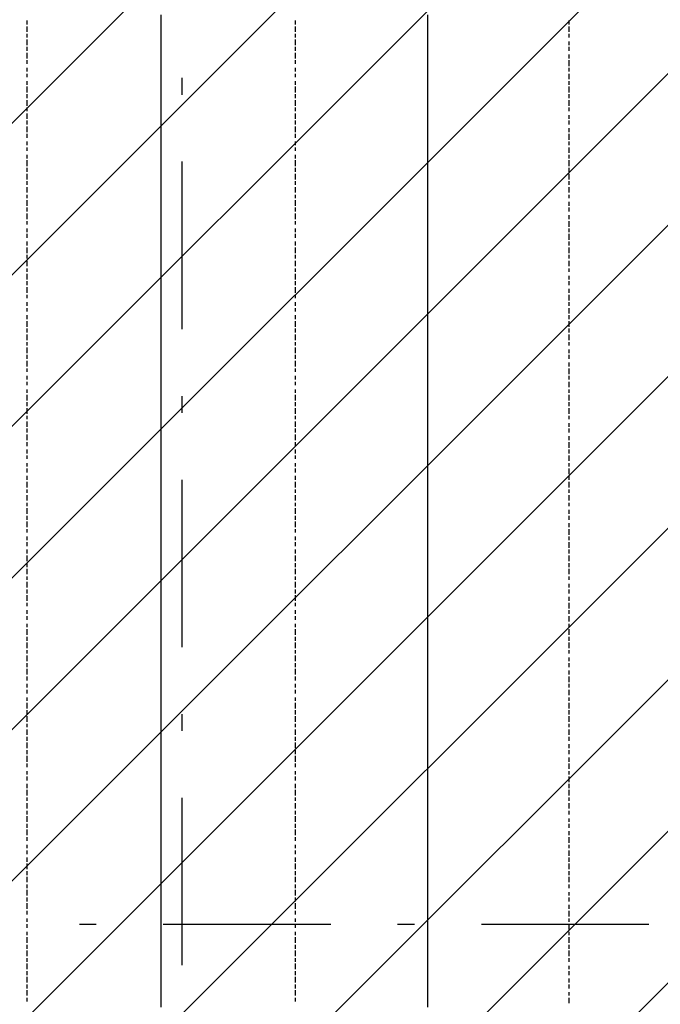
# Model space of a CAD drawing. Extents: x 997 to 109698, y 921 to 94021.
# Tile 143 of 256: x 34329 to 35764, y 11541 to 13747. Entities that reach past the tile are written whole.
import ezdxf

# ---------------------------------------------------------------- set-up
doc = ezdxf.new("R2010")
doc.units = 0
doc.header["$MEASUREMENT"] = 0
doc.layers.add('12', color=7, linetype='CONTINUOUS')
doc.layers.add('28', color=7, linetype='CONTINUOUS')

msp = doc.modelspace()

# ---------------------------------------------------------------- linework, layer by layer
at = {"layer": '12', "color": 5}
for p, q in [((34345.601607, 13744.953237), (34345.601607, 13735.953237)), ((34946.601607, 13744.953237), (34946.601607, 13735.953237)), ((35559.601607, 13735.953237), (35559.601607, 13744.953237)), ((34345.601607, 13731.953237), (34345.601607, 13719.953237)), ((34946.601607, 13731.953237), (34946.601607, 13719.953237)), ((35559.601607, 13719.953237), (35559.601607, 13731.953237)), ((34345.601607, 13714.953237), (34345.601607, 13706.953237)), ((34345.601607, 13702.953237), (34345.601607, 13689.953237)), ((34946.601607, 13714.953237), (34946.601607, 13706.953237)), ((34946.601607, 13702.953237), (34946.601607, 13689.953237)), ((35559.601607, 13706.953237), (35559.601607, 13714.953237)), ((35559.601607, 13689.953237), (35559.601607, 13697.953237)), ((34345.601607, 13685.953237), (34345.601607, 13676.953237)), ((34946.601607, 13685.953237), (34946.601607, 13676.953237)), ((35559.601607, 13676.953237), (35559.601607, 13685.953237)), ((34345.601607, 13672.953237), (34345.601607, 13659.953237)), ((34345.601607, 13655.953237), (34345.601607, 13647.953237)), ((34946.601607, 13672.953237), (34946.601607, 13659.953237)), ((34946.601607, 13655.953237), (34946.601607, 13647.953237)), ((35559.601607, 13659.953237), (35559.601607, 13668.953237)), ((35559.601607, 13642.953237), (35559.601607, 13655.953237)), ((34345.601607, 13638.953237), (34345.601607, 13630.953237)), ((34946.601607, 13638.953237), (34946.601607, 13630.953237)), ((35559.601607, 13630.953237), (35559.601607, 13638.953237)), ((34345.601607, 13625.953237), (34345.601607, 13617.953237)), ((34345.601607, 13608.953237), (34345.601607, 13600.953237)), ((34946.601607, 13625.953237), (34946.601607, 13617.953237)), ((34946.601607, 13608.953237), (34946.601607, 13600.953237)), ((35559.601607, 13613.953237), (35559.601607, 13625.953237)), ((35559.601607, 13600.953237), (35559.601607, 13608.953237)), ((34345.601607, 13596.953237), (34345.601607, 13583.953237)), ((34946.601607, 13596.953237), (34946.601607, 13583.953237)), ((35559.601607, 13583.953237), (35559.601607, 13596.953237)), ((34345.601607, 13579.953237), (34345.601607, 13570.953237)), ((34345.601607, 13566.953237), (34345.601607, 13553.953237)), ((34946.601607, 13579.953237), (34946.601607, 13570.953237)), ((34946.601607, 13566.953237), (34946.601607, 13553.953237)), ((35559.601607, 13570.953237), (35559.601607, 13579.953237)), ((35559.601607, 13553.953237), (35559.601607, 13566.953237)), ((34345.601607, 13549.953237), (34345.601607, 13541.953237)), ((34946.601607, 13549.953237), (34946.601607, 13541.953237)), ((35559.601607, 13541.953237), (35559.601607, 13549.953237)), ((34345.601607, 13536.953237), (34345.601607, 13524.953237)), ((34345.601607, 13520.953237), (34345.601607, 13511.953237)), ((34946.601607, 13536.953237), (34946.601607, 13524.953237)), ((34946.601607, 13520.953237), (34946.601607, 13511.953237)), ((35559.601607, 13524.953237), (35559.601607, 13532.953237)), ((35559.601607, 13511.953237), (35559.601607, 13520.953237)), ((34345.601607, 13507.953237), (34345.601607, 13494.953237)), ((34946.601607, 13507.953237), (34946.601607, 13494.953237)), ((35559.601607, 13494.953237), (35559.601607, 13503.953237)), ((34345.601607, 13490.953237), (34345.601607, 13481.953237)), ((34946.601607, 13490.953237), (34946.601607, 13481.953237)), ((35559.601607, 13477.953237), (35559.601607, 13490.953237)), ((34345.601607, 13473.953237), (34345.601607, 13465.953237)), ((34345.601607, 13460.953237), (34345.601607, 13452.953237)), ((34946.601607, 13473.953237), (34946.601607, 13465.953237)), ((34946.601607, 13460.953237), (34946.601607, 13452.953237)), ((35559.601607, 13465.953237), (35559.601607, 13473.953237)), ((35559.601607, 13448.953237), (35559.601607, 13460.953237)), ((34345.601607, 13443.953237), (34345.601607, 13435.953237)), ((34345.601607, 13431.953237), (34345.601607, 13418.953237)), ((34946.601607, 13443.953237), (34946.601607, 13435.953237)), ((34946.601607, 13431.953237), (34946.601607, 13418.953237)), ((35559.601607, 13435.953237), (35559.601607, 13443.953237)), ((35559.601607, 13418.953237), (35559.601607, 13431.953237)), ((34345.601607, 13414.953237), (34345.601607, 13405.953237)), ((34946.601607, 13414.953237), (34946.601607, 13405.953237)), ((35559.601607, 13405.953237), (35559.601607, 13414.953237)), ((34345.601607, 13401.953237), (34345.601607, 13388.953237)), ((34946.601607, 13401.953237), (34946.601607, 13388.953237)), ((35559.601607, 13388.953237), (35559.601607, 13401.953237)), ((34345.601607, 13384.953237), (34345.601607, 13376.953237)), ((34345.601607, 13371.953237), (34345.601607, 13359.953237)), ((34946.601607, 13384.953237), (34946.601607, 13376.953237)), ((34946.601607, 13371.953237), (34946.601607, 13359.953237)), ((35559.601607, 13376.953237), (35559.601607, 13384.953237)), ((35559.601607, 13359.953237), (35559.601607, 13371.953237)), ((34345.601607, 13354.953237), (34345.601607, 13346.953237)), ((34946.601607, 13354.953237), (34946.601607, 13346.953237)), ((35559.601607, 13346.953237), (35559.601607, 13354.953237)), ((34345.601607, 13342.953237), (34345.601607, 13329.953237)), ((34345.601607, 13325.953237), (34345.601607, 13316.953237)), ((34946.601607, 13342.953237), (34946.601607, 13329.953237)), ((34946.601607, 13325.953237), (34946.601607, 13316.953237)), ((35559.601607, 13329.953237), (35559.601607, 13338.953237)), ((35559.601607, 13316.953237), (35559.601607, 13325.953237)), ((34345.601607, 13312.953237), (34345.601607, 13299.953237)), ((34946.601607, 13312.953237), (34946.601607, 13299.953237)), ((35559.601607, 13299.953237), (35559.601607, 13308.953237)), ((34345.601607, 13295.953237), (34345.601607, 13287.953237)), ((34345.601607, 13278.953237), (34345.601607, 13270.953237)), ((34946.601607, 13295.953237), (34946.601607, 13287.953237)), ((34946.601607, 13278.953237), (34946.601607, 13270.953237)), ((35559.601607, 13282.953237), (35559.601607, 13295.953237)), ((35559.601607, 13270.953237), (35559.601607, 13278.953237)), ((34345.601607, 13266.953237), (34345.601607, 13257.953237)), ((34946.601607, 13266.953237), (34946.601607, 13257.953237)), ((35559.601607, 13253.953237), (35559.601607, 13266.953237)), ((34345.601607, 13249.953237), (34345.601607, 13240.953237)), ((34345.601607, 13236.953237), (34345.601607, 13223.953237)), ((34946.601607, 13249.953237), (34946.601607, 13240.953237)), ((34946.601607, 13236.953237), (34946.601607, 13223.953237)), ((35559.601607, 13240.953237), (35559.601607, 13249.953237)), ((35559.601607, 13223.953237), (35559.601607, 13236.953237)), ((34345.601607, 13219.953237), (34345.601607, 13211.953237)), ((34946.601607, 13219.953237), (34946.601607, 13211.953237)), ((35559.601607, 13211.953237), (35559.601607, 13219.953237)), ((34345.601607, 13206.953237), (34345.601607, 13194.953237)), ((34345.601607, 13189.953237), (34345.601607, 13181.953237)), ((34946.601607, 13206.953237), (34946.601607, 13194.953237)), ((34946.601607, 13189.953237), (34946.601607, 13181.953237)), ((35559.601607, 13194.953237), (35559.601607, 13206.953237)), ((35559.601607, 13181.953237), (35559.601607, 13189.953237)), ((34345.601607, 13177.953237), (34345.601607, 13164.953237)), ((34946.601607, 13177.953237), (34946.601607, 13164.953237)), ((35559.601607, 13164.953237), (35559.601607, 13172.953237)), ((34345.601607, 13160.953237), (34345.601607, 13151.953237)), ((34345.601607, 13147.953237), (34345.601607, 13134.953237)), ((34946.601607, 13160.953237), (34946.601607, 13151.953237)), ((34946.601607, 13147.953237), (34946.601607, 13134.953237)), ((35559.601607, 13151.953237), (35559.601607, 13160.953237)), ((34345.601607, 13130.953237), (34345.601607, 13122.953237)), ((34946.601607, 13130.953237), (34946.601607, 13122.953237)), ((35559.601607, 13134.953237), (35559.601607, 13143.953237)), ((35559.601607, 13117.953237), (35559.601607, 13130.953237)), ((34345.601607, 13113.953237), (34345.601607, 13105.953237)), ((34345.601607, 13100.953237), (34345.601607, 13092.953237)), ((34946.601607, 13113.953237), (34946.601607, 13105.953237)), ((34946.601607, 13100.953237), (34946.601607, 13092.953237)), ((35559.601607, 13105.953237), (35559.601607, 13113.953237)), ((35559.601607, 13088.953237), (35559.601607, 13100.953237)), ((34345.601607, 13084.953237), (34345.601607, 13075.953237)), ((34946.601607, 13084.953237), (34946.601607, 13075.953237)), ((35559.601607, 13075.953237), (35559.601607, 13084.953237)), ((34345.601607, 13071.953237), (34345.601607, 13058.953237)), ((34946.601607, 13071.953237), (34946.601607, 13058.953237)), ((35559.601607, 13058.953237), (35559.601607, 13071.953237)), ((34345.601607, 13054.953237), (34345.601607, 13045.953237)), ((34345.601607, 13041.953237), (34345.601607, 13028.953237)), ((34946.601607, 13054.953237), (34946.601607, 13045.953237)), ((34946.601607, 13041.953237), (34946.601607, 13028.953237)), ((35559.601607, 13045.953237), (35559.601607, 13054.953237)), ((35559.601607, 13028.953237), (35559.601607, 13041.953237)), ((34345.601607, 13024.953237), (34345.601607, 13016.953237)), ((34345.601607, 13012.953237), (34345.601607, 12999.953237)), ((34946.601607, 13024.953237), (34946.601607, 13016.953237)), ((34946.601607, 13012.953237), (34946.601607, 12999.953237)), ((35559.601607, 13016.953237), (35559.601607, 13024.953237)), ((34345.601607, 12995.953237), (34345.601607, 12986.953237)), ((34946.601607, 12995.953237), (34946.601607, 12986.953237)), ((35559.601607, 12999.953237), (35559.601607, 13007.953237)), ((35559.601607, 12986.953237), (35559.601607, 12995.953237)), ((34345.601607, 12982.953237), (34345.601607, 12969.953237)), ((34946.601607, 12982.953237), (34946.601607, 12969.953237)), ((35559.601607, 12969.953237), (35559.601607, 12978.953237)), ((34345.601607, 12965.953237), (34345.601607, 12957.953237)), ((34345.601607, 12948.953237), (34345.601607, 12940.953237)), ((34946.601607, 12965.953237), (34946.601607, 12957.953237)), ((34946.601607, 12948.953237), (34946.601607, 12940.953237)), ((35559.601607, 12952.953237), (35559.601607, 12965.953237)), ((35559.601607, 12940.953237), (35559.601607, 12948.953237)), ((34345.601607, 12935.953237), (34345.601607, 12927.953237)), ((34946.601607, 12935.953237), (34946.601607, 12927.953237)), ((35559.601607, 12923.953237), (35559.601607, 12935.953237)), ((34345.601607, 12918.953237), (34345.601607, 12910.953237)), ((34345.601607, 12906.953237), (34345.601607, 12893.953237)), ((34946.601607, 12918.953237), (34946.601607, 12910.953237)), ((34946.601607, 12906.953237), (34946.601607, 12893.953237)), ((35559.601607, 12910.953237), (35559.601607, 12918.953237)), ((35559.601607, 12893.953237), (35559.601607, 12906.953237)), ((34345.601607, 12889.953237), (34345.601607, 12880.953237)), ((34946.601607, 12889.953237), (34946.601607, 12880.953237)), ((35559.601607, 12880.953237), (35559.601607, 12889.953237)), ((34345.601607, 12876.953237), (34345.601607, 12863.953237)), ((34345.601607, 12859.953237), (34345.601607, 12851.953237)), ((34946.601607, 12876.953237), (34946.601607, 12863.953237)), ((34946.601607, 12859.953237), (34946.601607, 12851.953237)), ((35559.601607, 12863.953237), (35559.601607, 12876.953237)), ((35559.601607, 12851.953237), (35559.601607, 12859.953237)), ((34345.601607, 12846.953237), (34345.601607, 12834.953237)), ((34946.601607, 12846.953237), (34946.601607, 12834.953237)), ((35559.601607, 12834.953237), (35559.601607, 12842.953237)), ((34345.601607, 12830.953237), (34345.601607, 12821.953237)), ((34345.601607, 12817.953237), (34345.601607, 12804.953237)), ((34946.601607, 12830.953237), (34946.601607, 12821.953237)), ((34946.601607, 12817.953237), (34946.601607, 12804.953237)), ((35559.601607, 12821.953237), (35559.601607, 12830.953237)), ((34345.601607, 12800.953237), (34345.601607, 12791.953237)), ((34946.601607, 12800.953237), (34946.601607, 12791.953237)), ((35559.601607, 12804.953237), (35559.601607, 12813.953237)), ((35559.601607, 12787.953237), (35559.601607, 12800.953237)), ((34345.601607, 12783.953237), (34345.601607, 12774.953237)), ((34345.601607, 12770.953237), (34345.601607, 12762.953237)), ((34946.601607, 12783.953237), (34946.601607, 12774.953237)), ((34946.601607, 12770.953237), (34946.601607, 12762.953237)), ((35559.601607, 12774.953237), (35559.601607, 12783.953237)), ((35559.601607, 12758.953237), (35559.601607, 12770.953237)), ((34345.601607, 12753.953237), (34345.601607, 12745.953237)), ((34946.601607, 12753.953237), (34946.601607, 12745.953237)), ((35559.601607, 12745.953237), (35559.601607, 12753.953237)), ((34345.601607, 12741.953237), (34345.601607, 12732.953237)), ((34946.601607, 12741.953237), (34946.601607, 12732.953237)), ((35559.601607, 12728.953237), (35559.601607, 12741.953237)), ((34345.601607, 12724.953237), (34345.601607, 12715.953237)), ((34345.601607, 12711.953237), (34345.601607, 12698.953237)), ((34946.601607, 12724.953237), (34946.601607, 12715.953237)), ((34946.601607, 12711.953237), (34946.601607, 12698.953237)), ((35559.601607, 12715.953237), (35559.601607, 12724.953237)), ((35559.601607, 12698.953237), (35559.601607, 12711.953237)), ((34345.601607, 12694.953237), (34345.601607, 12686.953237)), ((34345.601607, 12681.953237), (34345.601607, 12669.953237)), ((34946.601607, 12694.953237), (34946.601607, 12686.953237)), ((34946.601607, 12681.953237), (34946.601607, 12669.953237)), ((35559.601607, 12686.953237), (35559.601607, 12694.953237)), ((35559.601607, 12669.953237), (35559.601607, 12681.953237)), ((34345.601607, 12664.953237), (34345.601607, 12656.953237)), ((34946.601607, 12664.953237), (34946.601607, 12656.953237)), ((35559.601607, 12656.953237), (35559.601607, 12664.953237)), ((34345.601607, 12652.953237), (34345.601607, 12639.953237)), ((34946.601607, 12652.953237), (34946.601607, 12639.953237)), ((35559.601607, 12639.953237), (35559.601607, 12648.953237)), ((34345.601607, 12635.953237), (34345.601607, 12626.953237)), ((34345.601607, 12622.953237), (34345.601607, 12609.953237)), ((34946.601607, 12635.953237), (34946.601607, 12626.953237)), ((34946.601607, 12622.953237), (34946.601607, 12609.953237)), ((35559.601607, 12626.953237), (35559.601607, 12635.953237)), ((35559.601607, 12609.953237), (35559.601607, 12618.953237)), ((34345.601607, 12605.953237), (34345.601607, 12597.953237)), ((34946.601607, 12605.953237), (34946.601607, 12597.953237)), ((35559.601607, 12592.953237), (35559.601607, 12605.953237)), ((34345.601607, 12588.953237), (34345.601607, 12580.953237)), ((34345.601607, 12576.953237), (34345.601607, 12567.953237)), ((34946.601607, 12588.953237), (34946.601607, 12580.953237)), ((34946.601607, 12576.953237), (34946.601607, 12567.953237)), ((35559.601607, 12580.953237), (35559.601607, 12588.953237)), ((35559.601607, 12563.953237), (35559.601607, 12576.953237)), ((34345.601607, 12559.953237), (34345.601607, 12550.953237)), ((34946.601607, 12559.953237), (34946.601607, 12550.953237)), ((35559.601607, 12550.953237), (35559.601607, 12559.953237)), ((34345.601607, 12546.953237), (34345.601607, 12533.953237)), ((34345.601607, 12529.953237), (34345.601607, 12520.953237)), ((34946.601607, 12546.953237), (34946.601607, 12533.953237)), ((34946.601607, 12529.953237), (34946.601607, 12520.953237)), ((35559.601607, 12533.953237), (35559.601607, 12546.953237)), ((35559.601607, 12520.953237), (35559.601607, 12529.953237)), ((34345.601607, 12516.953237), (34345.601607, 12504.953237)), ((34946.601607, 12516.953237), (34946.601607, 12504.953237)), ((35559.601607, 12504.953237), (35559.601607, 12516.953237)), ((34345.601607, 12499.953237), (34345.601607, 12491.953237)), ((34345.601607, 12487.953237), (34345.601607, 12474.953237)), ((34946.601607, 12499.953237), (34946.601607, 12491.953237)), ((34946.601607, 12487.953237), (34946.601607, 12474.953237)), ((35559.601607, 12491.953237), (35559.601607, 12499.953237)), ((34345.601607, 12470.953237), (34345.601607, 12461.953237)), ((34946.601607, 12470.953237), (34946.601607, 12461.953237)), ((35559.601607, 12474.953237), (35559.601607, 12482.953237)), ((35559.601607, 12461.953237), (35559.601607, 12470.953237)), ((34345.601607, 12457.953237), (34345.601607, 12444.953237)), ((34345.601607, 12440.953237), (34345.601607, 12432.953237)), ((34946.601607, 12457.953237), (34946.601607, 12444.953237)), ((34946.601607, 12440.953237), (34946.601607, 12432.953237)), ((35559.601607, 12444.953237), (35559.601607, 12453.953237)), ((35559.601607, 12427.953237), (35559.601607, 12440.953237)), ((34345.601607, 12423.953237), (34345.601607, 12415.953237)), ((34946.601607, 12423.953237), (34946.601607, 12415.953237)), ((35559.601607, 12415.953237), (35559.601607, 12423.953237)), ((34345.601607, 12410.953237), (34345.601607, 12402.953237)), ((34946.601607, 12410.953237), (34946.601607, 12402.953237)), ((35559.601607, 12398.953237), (35559.601607, 12410.953237)), ((34345.601607, 12393.953237), (34345.601607, 12385.953237)), ((34345.601607, 12381.953237), (34345.601607, 12368.953237)), ((34946.601607, 12393.953237), (34946.601607, 12385.953237)), ((34946.601607, 12381.953237), (34946.601607, 12368.953237)), ((35559.601607, 12385.953237), (35559.601607, 12393.953237)), ((35559.601607, 12368.953237), (35559.601607, 12381.953237)), ((34345.601607, 12364.953237), (34345.601607, 12355.953237)), ((34345.601607, 12351.953237), (34345.601607, 12338.953237)), ((34946.601607, 12364.953237), (34946.601607, 12355.953237)), ((34946.601607, 12351.953237), (34946.601607, 12338.953237)), ((35559.601607, 12355.953237), (35559.601607, 12364.953237)), ((35559.601607, 12338.953237), (35559.601607, 12351.953237)), ((34345.601607, 12334.953237), (34345.601607, 12326.953237)), ((34946.601607, 12334.953237), (34946.601607, 12326.953237)), ((35559.601607, 12326.953237), (35559.601607, 12334.953237)), ((34345.601607, 12322.953237), (34345.601607, 12309.953237)), ((34946.601607, 12322.953237), (34946.601607, 12309.953237)), ((35559.601607, 12309.953237), (35559.601607, 12317.953237)), ((34345.601607, 12305.953237), (34345.601607, 12296.953237)), ((34345.601607, 12292.953237), (34345.601607, 12279.953237)), ((34946.601607, 12305.953237), (34946.601607, 12296.953237)), ((34946.601607, 12292.953237), (34946.601607, 12279.953237)), ((35559.601607, 12296.953237), (35559.601607, 12305.953237)), ((35559.601607, 12279.953237), (35559.601607, 12288.953237)), ((34345.601607, 12275.953237), (34345.601607, 12266.953237)), ((34946.601607, 12275.953237), (34946.601607, 12266.953237)), ((35559.601607, 12262.953237), (35559.601607, 12275.953237)), ((34345.601607, 12258.953237), (34345.601607, 12250.953237)), ((34345.601607, 12245.953237), (34345.601607, 12237.953237)), ((34946.601607, 12258.953237), (34946.601607, 12250.953237)), ((34946.601607, 12245.953237), (34946.601607, 12237.953237)), ((35559.601607, 12250.953237), (35559.601607, 12258.953237)), ((35559.601607, 12233.953237), (35559.601607, 12245.953237)), ((34345.601607, 12228.953237), (34345.601607, 12220.953237)), ((34946.601607, 12228.953237), (34946.601607, 12220.953237)), ((35559.601607, 12220.953237), (35559.601607, 12228.953237)), ((34345.601607, 12216.953237), (34345.601607, 12203.953237)), ((34345.601607, 12199.953237), (34345.601607, 12190.953237)), ((34946.601607, 12216.953237), (34946.601607, 12203.953237)), ((34946.601607, 12199.953237), (34946.601607, 12190.953237)), ((35559.601607, 12203.953237), (35559.601607, 12216.953237)), ((35559.601607, 12190.953237), (35559.601607, 12199.953237)), ((34345.601607, 12186.953237), (34345.601607, 12173.953237)), ((34946.601607, 12186.953237), (34946.601607, 12173.953237)), ((35559.601607, 12173.953237), (35559.601607, 12186.953237)), ((34345.601607, 12169.953237), (34345.601607, 12161.953237)), ((34345.601607, 12156.953237), (34345.601607, 12144.953237)), ((34946.601607, 12169.953237), (34946.601607, 12161.953237)), ((34946.601607, 12156.953237), (34946.601607, 12144.953237)), ((35559.601607, 12161.953237), (35559.601607, 12169.953237)), ((35559.601607, 12144.953237), (35559.601607, 12156.953237)), ((34345.601607, 12140.953237), (34345.601607, 12131.953237)), ((34946.601607, 12140.953237), (34946.601607, 12131.953237)), ((35559.601607, 12131.953237), (35559.601607, 12140.953237)), ((34345.601607, 12127.953237), (34345.601607, 12114.953237)), ((34345.601607, 12110.953237), (34345.601607, 12101.953237)), ((34946.601607, 12127.953237), (34946.601607, 12114.953237)), ((34946.601607, 12110.953237), (34946.601607, 12101.953237)), ((35559.601607, 12114.953237), (35559.601607, 12123.953237)), ((35559.601607, 12101.953237), (35559.601607, 12110.953237)), ((34345.601607, 12097.953237), (34345.601607, 12084.953237)), ((34946.601607, 12097.953237), (34946.601607, 12084.953237)), ((35559.601607, 12084.953237), (35559.601607, 12093.953237)), ((34345.601607, 12080.953237), (34345.601607, 12072.953237)), ((34946.601607, 12080.953237), (34946.601607, 12072.953237)), ((35559.601607, 12068.953237), (35559.601607, 12080.953237)), ((34345.601607, 12063.953237), (34345.601607, 12055.953237)), ((34345.601607, 12051.953237), (34345.601607, 12042.953237)), ((34946.601607, 12063.953237), (34946.601607, 12055.953237)), ((34946.601607, 12051.953237), (34946.601607, 12042.953237)), ((35559.601607, 12055.953237), (35559.601607, 12063.953237)), ((35559.601607, 12038.953237), (35559.601607, 12051.953237)), ((34345.601607, 12034.953237), (34345.601607, 12025.953237)), ((34345.601607, 12021.953237), (34345.601607, 12008.953237)), ((34946.601607, 12034.953237), (34946.601607, 12025.953237)), ((34946.601607, 12021.953237), (34946.601607, 12008.953237)), ((35559.601607, 12025.953237), (35559.601607, 12034.953237)), ((35559.601607, 12008.953237), (35559.601607, 12021.953237)), ((34345.601607, 12004.953237), (34345.601607, 11996.953237)), ((34946.601607, 12004.953237), (34946.601607, 11996.953237)), ((35559.601607, 11996.953237), (35559.601607, 12004.953237)), ((34345.601607, 11991.953237), (34345.601607, 11979.953237)), ((34946.601607, 11991.953237), (34946.601607, 11979.953237)), ((35559.601607, 11979.953237), (35559.601607, 11991.953237)), ((34345.601607, 11974.953237), (34345.601607, 11966.953237)), ((34345.601607, 11962.953237), (34345.601607, 11949.953237)), ((34946.601607, 11974.953237), (34946.601607, 11966.953237)), ((34946.601607, 11962.953237), (34946.601607, 11949.953237)), ((35559.601607, 11966.953237), (35559.601607, 11974.953237)), ((35559.601607, 11949.953237), (35559.601607, 11957.953237)), ((34345.601607, 11945.953237), (34345.601607, 11936.953237)), ((34345.601607, 11932.953237), (34345.601607, 11919.953237)), ((34946.601607, 11945.953237), (34946.601607, 11936.953237)), ((34946.601607, 11932.953237), (34946.601607, 11919.953237)), ((35559.601607, 11936.953237), (35559.601607, 11945.953237)), ((34345.601607, 11915.953237), (34345.601607, 11907.953237)), ((34946.601607, 11915.953237), (34946.601607, 11907.953237)), ((35559.601607, 11919.953237), (35559.601607, 11928.953237)), ((35559.601607, 11902.953237), (35559.601607, 11915.953237)), ((34345.601607, 11898.953237), (34345.601607, 11890.953237)), ((34946.601607, 11898.953237), (34946.601607, 11890.953237)), ((35559.601607, 11890.953237), (35559.601607, 11898.953237)), ((34345.601607, 11885.953237), (34345.601607, 11877.953237)), ((34345.601607, 11869.953237), (34345.601607, 11860.953237)), ((34946.601607, 11885.953237), (34946.601607, 11877.953237)), ((34946.601607, 11869.953237), (34946.601607, 11860.953237)), ((35559.601607, 11873.953237), (35559.601607, 11885.953237)), ((35559.601607, 11860.953237), (35559.601607, 11869.953237)), ((34345.601607, 11856.953237), (34345.601607, 11843.953237)), ((34946.601607, 11856.953237), (34946.601607, 11843.953237)), ((35559.601607, 11843.953237), (35559.601607, 11856.953237)), ((34345.601607, 11839.953237), (34345.601607, 11830.953237)), ((34345.601607, 11826.953237), (34345.601607, 11814.953237)), ((34946.601607, 11839.953237), (34946.601607, 11830.953237)), ((34946.601607, 11826.953237), (34946.601607, 11814.953237)), ((35559.601607, 11830.953237), (35559.601607, 11839.953237)), ((35559.601607, 11814.953237), (35559.601607, 11826.953237)), ((34345.601607, 11809.953237), (34345.601607, 11801.953237)), ((34946.601607, 11809.953237), (34946.601607, 11801.953237)), ((35559.601607, 11801.953237), (35559.601607, 11809.953237)), ((34345.601607, 11797.953237), (34345.601607, 11784.953237)), ((34345.601607, 11780.953237), (34345.601607, 11771.953237)), ((34946.601607, 11797.953237), (34946.601607, 11784.953237)), ((34946.601607, 11780.953237), (34946.601607, 11771.953237)), ((35559.601607, 11784.953237), (35559.601607, 11792.953237)), ((35559.601607, 11771.953237), (35559.601607, 11780.953237)), ((34345.601607, 11767.953237), (34345.601607, 11754.953237)), ((34946.601607, 11767.953237), (34946.601607, 11754.953237)), ((35559.601607, 11754.953237), (35559.601607, 11763.953237)), ((34345.601607, 11750.953237), (34345.601607, 11742.953237)), ((34345.601607, 11733.953237), (34345.601607, 11725.953237)), ((34946.601607, 11750.953237), (34946.601607, 11742.953237)), ((34946.601607, 11733.953237), (34946.601607, 11725.953237)), ((35559.601607, 11737.953237), (35559.601607, 11750.953237)), ((35559.601607, 11725.953237), (35559.601607, 11733.953237)), ((34345.601607, 11720.953237), (34345.601607, 11712.953237)), ((34946.601607, 11720.953237), (34946.601607, 11712.953237)), ((35559.601607, 11708.953237), (35559.601607, 11720.953237)), ((34345.601607, 11703.953237), (34345.601607, 11695.953237)), ((34345.601607, 11691.953237), (34345.601607, 11678.953237)), ((34946.601607, 11703.953237), (34946.601607, 11695.953237)), ((34946.601607, 11691.953237), (34946.601607, 11678.953237)), ((35559.601607, 11695.953237), (35559.601607, 11703.953237)), ((35559.601607, 11678.953237), (35559.601607, 11691.953237)), ((34345.601607, 11674.953237), (34345.601607, 11665.953237)), ((34946.601607, 11674.953237), (34946.601607, 11665.953237)), ((35559.601607, 11665.953237), (35559.601607, 11674.953237)), ((34345.601607, 11661.953237), (34345.601607, 11648.953237)), ((34946.601607, 11661.953237), (34946.601607, 11648.953237)), ((35559.601607, 11648.953237), (35559.601607, 11661.953237)), ((34345.601607, 11644.953237), (34345.601607, 11636.953237)), ((34345.601607, 11632.953237), (34345.601607, 11619.953237)), ((34946.601607, 11644.953237), (34946.601607, 11636.953237)), ((34946.601607, 11632.953237), (34946.601607, 11619.953237)), ((35559.601607, 11636.953237), (35559.601607, 11644.953237)), ((35559.601607, 11619.953237), (35559.601607, 11627.953237)), ((34345.601607, 11615.953237), (34345.601607, 11606.953237)), ((34345.601607, 11602.953237), (34345.601607, 11589.953237)), ((34946.601607, 11615.953237), (34946.601607, 11606.953237)), ((34946.601607, 11602.953237), (34946.601607, 11589.953237)), ((35559.601607, 11606.953237), (35559.601607, 11615.953237)), ((34345.601607, 11585.953237), (34345.601607, 11576.953237)), ((34946.601607, 11585.953237), (34946.601607, 11576.953237)), ((35559.601607, 11589.953237), (35559.601607, 11598.953237)), ((35559.601607, 11576.953237), (35559.601607, 11585.953237)), ((34345.601607, 11572.953237), (34345.601607, 11560.953237)), ((34946.601607, 11572.953237), (34946.601607, 11560.953237)), ((35559.601607, 11560.953237), (35559.601607, 11568.953237)), ((34345.601607, 11555.953237), (34345.601607, 11547.953237)), ((34946.601607, 11555.953237), (34946.601607, 11547.953237)), ((35559.601607, 11543.953237), (35559.601607, 11555.953237))]:
    msp.add_line(p, q, dxfattribs=at)
at = {"layer": '12', "color": 1}
for p, q in [((34645.601607, 13757.953237), (34645.601607, 13744.953237)), ((34645.601607, 13744.953237), (34645.601607, 13735.953237)), ((35242.601607, 13757.953237), (35242.601607, 13744.953237)), ((35242.601607, 13744.953237), (35242.601607, 13735.953237)), ((34645.601607, 13735.953237), (34645.601607, 13727.953237)), ((34645.601607, 13727.953237), (34645.601607, 13714.953237)), ((35242.601607, 13735.953237), (35242.601607, 13727.953237)), ((35242.601607, 13727.953237), (35242.601607, 13714.953237)), ((34645.601607, 13714.953237), (34645.601607, 13706.953237)), ((34645.601607, 13706.953237), (34645.601607, 13693.953237)), ((35242.601607, 13714.953237), (35242.601607, 13706.953237)), ((35242.601607, 13706.953237), (35242.601607, 13693.953237)), ((34645.601607, 13693.953237), (34645.601607, 13685.953237)), ((34645.601607, 13685.953237), (34645.601607, 13676.953237)), ((34645.601607, 13676.953237), (34645.601607, 13663.953237)), ((35242.601607, 13693.953237), (35242.601607, 13685.953237)), ((35242.601607, 13685.953237), (35242.601607, 13676.953237)), ((35242.601607, 13676.953237), (35242.601607, 13663.953237)), ((34645.601607, 13663.953237), (34645.601607, 13655.953237)), ((34645.601607, 13655.953237), (34645.601607, 13647.953237)), ((35242.601607, 13663.953237), (35242.601607, 13655.953237)), ((35242.601607, 13655.953237), (35242.601607, 13647.953237)), ((34645.601607, 13647.953237), (34645.601607, 13634.953237)), ((34645.601607, 13634.953237), (34645.601607, 13625.953237)), ((35242.601607, 13647.953237), (35242.601607, 13634.953237)), ((35242.601607, 13634.953237), (35242.601607, 13625.953237)), ((34645.601607, 13625.953237), (34645.601607, 13617.953237)), ((34645.601607, 13617.953237), (34645.601607, 13604.953237)), ((35242.601607, 13625.953237), (35242.601607, 13617.953237)), ((35242.601607, 13617.953237), (35242.601607, 13604.953237)), ((34645.601607, 13604.953237), (34645.601607, 13596.953237)), ((34645.601607, 13596.953237), (34645.601607, 13583.953237)), ((35242.601607, 13604.953237), (35242.601607, 13596.953237)), ((35242.601607, 13596.953237), (35242.601607, 13583.953237)), ((34645.601607, 13583.953237), (34645.601607, 13575.953237)), ((34645.601607, 13575.953237), (34645.601607, 13566.953237)), ((34645.601607, 13566.953237), (34645.601607, 13553.953237)), ((35242.601607, 13583.953237), (35242.601607, 13575.953237)), ((35242.601607, 13575.953237), (35242.601607, 13566.953237)), ((35242.601607, 13566.953237), (35242.601607, 13553.953237)), ((34645.601607, 13553.953237), (34645.601607, 13545.953237)), ((34645.601607, 13545.953237), (34645.601607, 13536.953237)), ((35242.601607, 13553.953237), (35242.601607, 13545.953237)), ((35242.601607, 13545.953237), (35242.601607, 13536.953237)), ((34645.601607, 13536.953237), (34645.601607, 13524.953237)), ((34645.601607, 13524.953237), (34645.601607, 13515.953237)), ((35242.601607, 13536.953237), (35242.601607, 13524.953237)), ((35242.601607, 13524.953237), (35242.601607, 13515.953237)), ((34645.601607, 13515.953237), (34645.601607, 13507.953237)), ((34645.601607, 13507.953237), (34645.601607, 13494.953237)), ((35242.601607, 13515.953237), (35242.601607, 13507.953237)), ((35242.601607, 13507.953237), (35242.601607, 13494.953237)), ((34645.601607, 13494.953237), (34645.601607, 13486.953237)), ((34645.601607, 13486.953237), (34645.601607, 13473.953237)), ((35242.601607, 13494.953237), (35242.601607, 13486.953237)), ((35242.601607, 13486.953237), (35242.601607, 13473.953237)), ((34645.601607, 13473.953237), (34645.601607, 13465.953237)), ((34645.601607, 13465.953237), (34645.601607, 13456.953237)), ((34645.601607, 13456.953237), (34645.601607, 13443.953237)), ((35242.601607, 13473.953237), (35242.601607, 13465.953237)), ((35242.601607, 13465.953237), (35242.601607, 13456.953237)), ((35242.601607, 13456.953237), (35242.601607, 13443.953237)), ((34645.601607, 13443.953237), (34645.601607, 13435.953237)), ((34645.601607, 13435.953237), (34645.601607, 13426.953237)), ((35242.601607, 13443.953237), (35242.601607, 13435.953237)), ((35242.601607, 13435.953237), (35242.601607, 13426.953237)), ((34645.601607, 13426.953237), (34645.601607, 13414.953237)), ((34645.601607, 13414.953237), (34645.601607, 13405.953237)), ((35242.601607, 13426.953237), (35242.601607, 13414.953237)), ((35242.601607, 13414.953237), (35242.601607, 13405.953237)), ((34645.601607, 13405.953237), (34645.601607, 13397.953237)), ((34645.601607, 13397.953237), (34645.601607, 13384.953237)), ((35242.601607, 13405.953237), (35242.601607, 13397.953237)), ((35242.601607, 13397.953237), (35242.601607, 13384.953237)), ((34645.601607, 13384.953237), (34645.601607, 13376.953237)), ((34645.601607, 13376.953237), (34645.601607, 13363.953237)), ((35242.601607, 13384.953237), (35242.601607, 13376.953237)), ((35242.601607, 13376.953237), (35242.601607, 13363.953237)), ((34645.601607, 13363.953237), (34645.601607, 13354.953237)), ((34645.601607, 13354.953237), (34645.601607, 13346.953237)), ((34645.601607, 13346.953237), (34645.601607, 13333.953237)), ((35242.601607, 13363.953237), (35242.601607, 13354.953237)), ((35242.601607, 13354.953237), (35242.601607, 13346.953237)), ((35242.601607, 13346.953237), (35242.601607, 13333.953237)), ((34645.601607, 13333.953237), (34645.601607, 13325.953237)), ((34645.601607, 13325.953237), (34645.601607, 13316.953237)), ((35242.601607, 13333.953237), (35242.601607, 13325.953237)), ((35242.601607, 13325.953237), (35242.601607, 13316.953237)), ((34645.601607, 13316.953237), (34645.601607, 13304.953237)), ((34645.601607, 13304.953237), (34645.601607, 13295.953237)), ((35242.601607, 13316.953237), (35242.601607, 13304.953237)), ((35242.601607, 13304.953237), (35242.601607, 13295.953237)), ((34645.601607, 13295.953237), (34645.601607, 13287.953237)), ((34645.601607, 13287.953237), (34645.601607, 13274.953237)), ((35242.601607, 13295.953237), (35242.601607, 13287.953237)), ((35242.601607, 13287.953237), (35242.601607, 13274.953237)), ((34645.601607, 13274.953237), (34645.601607, 13266.953237)), ((34645.601607, 13266.953237), (34645.601607, 13257.953237)), ((34645.601607, 13257.953237), (34645.601607, 13244.953237)), ((35242.601607, 13274.953237), (35242.601607, 13266.953237)), ((35242.601607, 13266.953237), (35242.601607, 13257.953237)), ((35242.601607, 13257.953237), (35242.601607, 13244.953237)), ((34645.601607, 13244.953237), (34645.601607, 13236.953237)), ((34645.601607, 13236.953237), (34645.601607, 13223.953237)), ((35242.601607, 13244.953237), (35242.601607, 13236.953237)), ((35242.601607, 13236.953237), (35242.601607, 13223.953237)), ((34645.601607, 13223.953237), (34645.601607, 13215.953237)), ((34645.601607, 13215.953237), (34645.601607, 13206.953237)), ((35242.601607, 13223.953237), (35242.601607, 13215.953237)), ((35242.601607, 13215.953237), (35242.601607, 13206.953237)), ((34645.601607, 13206.953237), (34645.601607, 13194.953237)), ((34645.601607, 13194.953237), (34645.601607, 13185.953237)), ((35242.601607, 13206.953237), (35242.601607, 13194.953237)), ((35242.601607, 13194.953237), (35242.601607, 13185.953237)), ((34645.601607, 13185.953237), (34645.601607, 13177.953237)), ((34645.601607, 13177.953237), (34645.601607, 13164.953237)), ((35242.601607, 13185.953237), (35242.601607, 13177.953237)), ((35242.601607, 13177.953237), (35242.601607, 13164.953237)), ((34645.601607, 13164.953237), (34645.601607, 13156.953237)), ((34645.601607, 13156.953237), (34645.601607, 13147.953237)), ((34645.601607, 13147.953237), (34645.601607, 13134.953237)), ((35242.601607, 13164.953237), (35242.601607, 13156.953237)), ((35242.601607, 13156.953237), (35242.601607, 13147.953237)), ((35242.601607, 13147.953237), (35242.601607, 13134.953237)), ((34645.601607, 13134.953237), (34645.601607, 13126.953237)), ((34645.601607, 13126.953237), (34645.601607, 13113.953237)), ((35242.601607, 13134.953237), (35242.601607, 13126.953237)), ((35242.601607, 13126.953237), (35242.601607, 13113.953237)), ((34645.601607, 13113.953237), (34645.601607, 13105.953237)), ((34645.601607, 13105.953237), (34645.601607, 13096.953237)), ((35242.601607, 13113.953237), (35242.601607, 13105.953237)), ((35242.601607, 13105.953237), (35242.601607, 13096.953237)), ((34645.601607, 13096.953237), (34645.601607, 13084.953237)), ((34645.601607, 13084.953237), (34645.601607, 13075.953237)), ((35242.601607, 13096.953237), (35242.601607, 13084.953237)), ((35242.601607, 13084.953237), (35242.601607, 13075.953237)), ((34645.601607, 13075.953237), (34645.601607, 13067.953237)), ((34645.601607, 13067.953237), (34645.601607, 13054.953237)), ((35242.601607, 13075.953237), (35242.601607, 13067.953237)), ((35242.601607, 13067.953237), (35242.601607, 13054.953237)), ((34645.601607, 13054.953237), (34645.601607, 13045.953237)), ((34645.601607, 13045.953237), (34645.601607, 13037.953237)), ((34645.601607, 13037.953237), (34645.601607, 13024.953237)), ((35242.601607, 13054.953237), (35242.601607, 13045.953237)), ((35242.601607, 13045.953237), (35242.601607, 13037.953237)), ((35242.601607, 13037.953237), (35242.601607, 13024.953237)), ((34645.601607, 13024.953237), (34645.601607, 13016.953237)), ((34645.601607, 13016.953237), (34645.601607, 13003.953237)), ((35242.601607, 13024.953237), (35242.601607, 13016.953237)), ((35242.601607, 13016.953237), (35242.601607, 13003.953237)), ((34645.601607, 13003.953237), (34645.601607, 12995.953237)), ((34645.601607, 12995.953237), (34645.601607, 12986.953237)), ((35242.601607, 13003.953237), (35242.601607, 12995.953237)), ((35242.601607, 12995.953237), (35242.601607, 12986.953237)), ((34645.601607, 12986.953237), (34645.601607, 12973.953237)), ((34645.601607, 12973.953237), (34645.601607, 12965.953237)), ((35242.601607, 12986.953237), (35242.601607, 12973.953237)), ((35242.601607, 12973.953237), (35242.601607, 12965.953237)), ((34645.601607, 12965.953237), (34645.601607, 12957.953237)), ((34645.601607, 12957.953237), (34645.601607, 12944.953237)), ((35242.601607, 12965.953237), (35242.601607, 12957.953237)), ((35242.601607, 12957.953237), (35242.601607, 12944.953237)), ((34645.601607, 12944.953237), (34645.601607, 12935.953237)), ((34645.601607, 12935.953237), (34645.601607, 12927.953237)), ((34645.601607, 12927.953237), (34645.601607, 12914.953237)), ((35242.601607, 12944.953237), (35242.601607, 12935.953237)), ((35242.601607, 12935.953237), (35242.601607, 12927.953237)), ((35242.601607, 12927.953237), (35242.601607, 12914.953237)), ((34645.601607, 12914.953237), (34645.601607, 12906.953237)), ((34645.601607, 12906.953237), (34645.601607, 12893.953237)), ((35242.601607, 12914.953237), (35242.601607, 12906.953237)), ((35242.601607, 12906.953237), (35242.601607, 12893.953237)), ((34645.601607, 12893.953237), (34645.601607, 12885.953237)), ((34645.601607, 12885.953237), (34645.601607, 12876.953237)), ((35242.601607, 12893.953237), (35242.601607, 12885.953237)), ((35242.601607, 12885.953237), (35242.601607, 12876.953237)), ((34645.601607, 12876.953237), (34645.601607, 12863.953237)), ((34645.601607, 12863.953237), (34645.601607, 12855.953237)), ((35242.601607, 12876.953237), (35242.601607, 12863.953237)), ((35242.601607, 12863.953237), (35242.601607, 12855.953237)), ((34645.601607, 12855.953237), (34645.601607, 12846.953237)), ((34645.601607, 12846.953237), (34645.601607, 12834.953237)), ((35242.601607, 12855.953237), (35242.601607, 12846.953237)), ((35242.601607, 12846.953237), (35242.601607, 12834.953237)), ((34645.601607, 12834.953237), (34645.601607, 12825.953237)), ((34645.601607, 12825.953237), (34645.601607, 12817.953237)), ((34645.601607, 12817.953237), (34645.601607, 12804.953237)), ((35242.601607, 12834.953237), (35242.601607, 12825.953237)), ((35242.601607, 12825.953237), (35242.601607, 12817.953237)), ((35242.601607, 12817.953237), (35242.601607, 12804.953237)), ((34645.601607, 12804.953237), (34645.601607, 12796.953237)), ((34645.601607, 12796.953237), (34645.601607, 12783.953237)), ((35242.601607, 12804.953237), (35242.601607, 12796.953237)), ((35242.601607, 12796.953237), (35242.601607, 12783.953237)), ((34645.601607, 12783.953237), (34645.601607, 12774.953237)), ((34645.601607, 12774.953237), (34645.601607, 12766.953237)), ((35242.601607, 12783.953237), (35242.601607, 12774.953237)), ((35242.601607, 12774.953237), (35242.601607, 12766.953237)), ((34645.601607, 12766.953237), (34645.601607, 12753.953237)), ((34645.601607, 12753.953237), (34645.601607, 12745.953237)), ((35242.601607, 12766.953237), (35242.601607, 12753.953237)), ((35242.601607, 12753.953237), (35242.601607, 12745.953237)), ((34645.601607, 12745.953237), (34645.601607, 12736.953237)), ((34645.601607, 12736.953237), (34645.601607, 12724.953237)), ((35242.601607, 12745.953237), (35242.601607, 12736.953237)), ((35242.601607, 12736.953237), (35242.601607, 12724.953237)), ((34645.601607, 12724.953237), (34645.601607, 12715.953237)), ((34645.601607, 12715.953237), (34645.601607, 12707.953237)), ((34645.601607, 12707.953237), (34645.601607, 12694.953237)), ((35242.601607, 12724.953237), (35242.601607, 12715.953237)), ((35242.601607, 12715.953237), (35242.601607, 12707.953237)), ((35242.601607, 12707.953237), (35242.601607, 12694.953237)), ((34645.601607, 12694.953237), (34645.601607, 12686.953237)), ((34645.601607, 12686.953237), (34645.601607, 12677.953237)), ((35242.601607, 12694.953237), (35242.601607, 12686.953237)), ((35242.601607, 12686.953237), (35242.601607, 12677.953237)), ((34645.601607, 12677.953237), (34645.601607, 12664.953237)), ((34645.601607, 12664.953237), (34645.601607, 12656.953237)), ((35242.601607, 12677.953237), (35242.601607, 12664.953237)), ((35242.601607, 12664.953237), (35242.601607, 12656.953237)), ((34645.601607, 12656.953237), (34645.601607, 12643.953237)), ((34645.601607, 12643.953237), (34645.601607, 12635.953237)), ((35242.601607, 12656.953237), (35242.601607, 12643.953237)), ((35242.601607, 12643.953237), (35242.601607, 12635.953237)), ((34645.601607, 12635.953237), (34645.601607, 12626.953237)), ((34645.601607, 12626.953237), (34645.601607, 12614.953237)), ((35242.601607, 12635.953237), (35242.601607, 12626.953237)), ((35242.601607, 12626.953237), (35242.601607, 12614.953237)), ((34645.601607, 12614.953237), (34645.601607, 12605.953237)), ((34645.601607, 12605.953237), (34645.601607, 12597.953237)), ((34645.601607, 12597.953237), (34645.601607, 12584.953237)), ((35242.601607, 12614.953237), (35242.601607, 12605.953237)), ((35242.601607, 12605.953237), (35242.601607, 12597.953237)), ((35242.601607, 12597.953237), (35242.601607, 12584.953237)), ((34645.601607, 12584.953237), (34645.601607, 12576.953237)), ((34645.601607, 12576.953237), (34645.601607, 12567.953237)), ((35242.601607, 12584.953237), (35242.601607, 12576.953237)), ((35242.601607, 12576.953237), (35242.601607, 12567.953237)), ((34645.601607, 12567.953237), (34645.601607, 12554.953237)), ((34645.601607, 12554.953237), (34645.601607, 12546.953237)), ((35242.601607, 12567.953237), (35242.601607, 12554.953237)), ((35242.601607, 12554.953237), (35242.601607, 12546.953237)), ((34645.601607, 12546.953237), (34645.601607, 12533.953237)), ((34645.601607, 12533.953237), (34645.601607, 12525.953237)), ((35242.601607, 12546.953237), (35242.601607, 12533.953237)), ((35242.601607, 12533.953237), (35242.601607, 12525.953237)), ((34645.601607, 12525.953237), (34645.601607, 12516.953237)), ((34645.601607, 12516.953237), (34645.601607, 12504.953237)), ((35242.601607, 12525.953237), (35242.601607, 12516.953237)), ((35242.601607, 12516.953237), (35242.601607, 12504.953237)), ((34645.601607, 12504.953237), (34645.601607, 12495.953237)), ((34645.601607, 12495.953237), (34645.601607, 12487.953237)), ((34645.601607, 12487.953237), (34645.601607, 12474.953237)), ((35242.601607, 12504.953237), (35242.601607, 12495.953237)), ((35242.601607, 12495.953237), (35242.601607, 12487.953237)), ((35242.601607, 12487.953237), (35242.601607, 12474.953237)), ((34645.601607, 12474.953237), (34645.601607, 12465.953237)), ((34645.601607, 12465.953237), (34645.601607, 12457.953237)), ((35242.601607, 12474.953237), (35242.601607, 12465.953237)), ((35242.601607, 12465.953237), (35242.601607, 12457.953237)), ((34645.601607, 12457.953237), (34645.601607, 12444.953237)), ((34645.601607, 12444.953237), (34645.601607, 12436.953237)), ((35242.601607, 12457.953237), (35242.601607, 12444.953237)), ((35242.601607, 12444.953237), (35242.601607, 12436.953237)), ((34645.601607, 12436.953237), (34645.601607, 12423.953237)), ((34645.601607, 12423.953237), (34645.601607, 12415.953237)), ((35242.601607, 12436.953237), (35242.601607, 12423.953237)), ((35242.601607, 12423.953237), (35242.601607, 12415.953237)), ((34645.601607, 12415.953237), (34645.601607, 12406.953237)), ((34645.601607, 12406.953237), (34645.601607, 12393.953237)), ((35242.601607, 12415.953237), (35242.601607, 12406.953237)), ((35242.601607, 12406.953237), (35242.601607, 12393.953237)), ((34645.601607, 12393.953237), (34645.601607, 12385.953237)), ((34645.601607, 12385.953237), (34645.601607, 12377.953237)), ((34645.601607, 12377.953237), (34645.601607, 12364.953237)), ((35242.601607, 12393.953237), (35242.601607, 12385.953237)), ((35242.601607, 12385.953237), (35242.601607, 12377.953237)), ((35242.601607, 12377.953237), (35242.601607, 12364.953237)), ((34645.601607, 12364.953237), (34645.601607, 12355.953237)), ((34645.601607, 12355.953237), (34645.601607, 12347.953237)), ((35242.601607, 12364.953237), (35242.601607, 12355.953237)), ((35242.601607, 12355.953237), (35242.601607, 12347.953237)), ((34645.601607, 12347.953237), (34645.601607, 12334.953237)), ((34645.601607, 12334.953237), (34645.601607, 12326.953237)), ((35242.601607, 12347.953237), (35242.601607, 12334.953237)), ((35242.601607, 12334.953237), (35242.601607, 12326.953237)), ((34645.601607, 12326.953237), (34645.601607, 12313.953237)), ((34645.601607, 12313.953237), (34645.601607, 12305.953237)), ((35242.601607, 12326.953237), (35242.601607, 12313.953237)), ((35242.601607, 12313.953237), (35242.601607, 12305.953237)), ((34645.601607, 12305.953237), (34645.601607, 12296.953237)), ((34645.601607, 12296.953237), (34645.601607, 12283.953237)), ((35242.601607, 12305.953237), (35242.601607, 12296.953237)), ((35242.601607, 12296.953237), (35242.601607, 12283.953237)), ((34645.601607, 12283.953237), (34645.601607, 12275.953237)), ((34645.601607, 12275.953237), (34645.601607, 12266.953237)), ((34645.601607, 12266.953237), (34645.601607, 12254.953237)), ((35242.601607, 12283.953237), (35242.601607, 12275.953237)), ((35242.601607, 12275.953237), (35242.601607, 12266.953237)), ((35242.601607, 12266.953237), (35242.601607, 12254.953237)), ((34645.601607, 12254.953237), (34645.601607, 12245.953237)), ((34645.601607, 12245.953237), (34645.601607, 12237.953237)), ((35242.601607, 12254.953237), (35242.601607, 12245.953237)), ((35242.601607, 12245.953237), (35242.601607, 12237.953237)), ((34645.601607, 12237.953237), (34645.601607, 12224.953237)), ((34645.601607, 12224.953237), (34645.601607, 12216.953237)), ((35242.601607, 12237.953237), (35242.601607, 12224.953237)), ((35242.601607, 12224.953237), (35242.601607, 12216.953237)), ((34645.601607, 12216.953237), (34645.601607, 12203.953237)), ((34645.601607, 12203.953237), (34645.601607, 12195.953237)), ((35242.601607, 12216.953237), (35242.601607, 12203.953237)), ((35242.601607, 12203.953237), (35242.601607, 12195.953237)), ((34645.601607, 12195.953237), (34645.601607, 12186.953237)), ((34645.601607, 12186.953237), (34645.601607, 12173.953237)), ((35242.601607, 12195.953237), (35242.601607, 12186.953237)), ((35242.601607, 12186.953237), (35242.601607, 12173.953237)), ((34645.601607, 12173.953237), (34645.601607, 12165.953237)), ((34645.601607, 12165.953237), (34645.601607, 12156.953237)), ((34645.601607, 12156.953237), (34645.601607, 12144.953237)), ((35242.601607, 12173.953237), (35242.601607, 12165.953237)), ((35242.601607, 12165.953237), (35242.601607, 12156.953237)), ((35242.601607, 12156.953237), (35242.601607, 12144.953237)), ((34645.601607, 12144.953237), (34645.601607, 12135.953237)), ((34645.601607, 12135.953237), (34645.601607, 12127.953237)), ((35242.601607, 12144.953237), (35242.601607, 12135.953237)), ((35242.601607, 12135.953237), (35242.601607, 12127.953237)), ((34645.601607, 12127.953237), (34645.601607, 12114.953237)), ((34645.601607, 12114.953237), (34645.601607, 12106.953237)), ((35242.601607, 12127.953237), (35242.601607, 12114.953237)), ((35242.601607, 12114.953237), (35242.601607, 12106.953237)), ((34645.601607, 12106.953237), (34645.601607, 12097.953237)), ((34645.601607, 12097.953237), (34645.601607, 12084.953237)), ((35242.601607, 12106.953237), (35242.601607, 12097.953237)), ((35242.601607, 12097.953237), (35242.601607, 12084.953237)), ((34645.601607, 12084.953237), (34645.601607, 12076.953237)), ((34645.601607, 12076.953237), (34645.601607, 12063.953237)), ((35242.601607, 12084.953237), (35242.601607, 12076.953237)), ((35242.601607, 12076.953237), (35242.601607, 12063.953237)), ((34645.601607, 12063.953237), (34645.601607, 12055.953237)), ((34645.601607, 12055.953237), (34645.601607, 12046.953237)), ((34645.601607, 12046.953237), (34645.601607, 12034.953237)), ((35242.601607, 12063.953237), (35242.601607, 12055.953237)), ((35242.601607, 12055.953237), (35242.601607, 12046.953237)), ((35242.601607, 12046.953237), (35242.601607, 12034.953237)), ((34645.601607, 12034.953237), (34645.601607, 12025.953237)), ((34645.601607, 12025.953237), (34645.601607, 12017.953237)), ((35242.601607, 12034.953237), (35242.601607, 12025.953237)), ((35242.601607, 12025.953237), (35242.601607, 12017.953237)), ((34645.601607, 12017.953237), (34645.601607, 12004.953237)), ((34645.601607, 12004.953237), (34645.601607, 11996.953237)), ((35242.601607, 12017.953237), (35242.601607, 12004.953237)), ((35242.601607, 12004.953237), (35242.601607, 11996.953237)), ((34645.601607, 11996.953237), (34645.601607, 11987.953237)), ((34645.601607, 11987.953237), (34645.601607, 11974.953237)), ((35242.601607, 11996.953237), (35242.601607, 11987.953237)), ((35242.601607, 11987.953237), (35242.601607, 11974.953237)), ((34645.601607, 11974.953237), (34645.601607, 11966.953237)), ((34645.601607, 11966.953237), (34645.601607, 11953.953237)), ((34645.601607, 11953.953237), (34645.601607, 11945.953237)), ((35242.601607, 11974.953237), (35242.601607, 11966.953237)), ((35242.601607, 11966.953237), (35242.601607, 11953.953237)), ((35242.601607, 11953.953237), (35242.601607, 11945.953237)), ((34645.601607, 11945.953237), (34645.601607, 11936.953237)), ((34645.601607, 11936.953237), (34645.601607, 11924.953237)), ((35242.601607, 11945.953237), (35242.601607, 11936.953237)), ((35242.601607, 11936.953237), (35242.601607, 11924.953237)), ((34645.601607, 11924.953237), (34645.601607, 11915.953237)), ((34645.601607, 11915.953237), (34645.601607, 11907.953237)), ((35242.601607, 11924.953237), (35242.601607, 11915.953237)), ((35242.601607, 11915.953237), (35242.601607, 11907.953237)), ((34645.601607, 11907.953237), (34645.601607, 11894.953237)), ((34645.601607, 11894.953237), (34645.601607, 11885.953237)), ((35242.601607, 11907.953237), (35242.601607, 11894.953237)), ((35242.601607, 11894.953237), (35242.601607, 11885.953237)), ((34645.601607, 11885.953237), (34645.601607, 11877.953237)), ((34645.601607, 11877.953237), (34645.601607, 11864.953237)), ((35242.601607, 11885.953237), (35242.601607, 11877.953237)), ((35242.601607, 11877.953237), (35242.601607, 11864.953237)), ((34645.601607, 11864.953237), (34645.601607, 11856.953237)), ((34645.601607, 11856.953237), (34645.601607, 11843.953237)), ((34645.601607, 11843.953237), (34645.601607, 11835.953237)), ((35242.601607, 11864.953237), (35242.601607, 11856.953237)), ((35242.601607, 11856.953237), (35242.601607, 11843.953237)), ((35242.601607, 11843.953237), (35242.601607, 11835.953237)), ((34645.601607, 11835.953237), (34645.601607, 11826.953237)), ((34645.601607, 11826.953237), (34645.601607, 11814.953237)), ((35242.601607, 11835.953237), (35242.601607, 11826.953237)), ((35242.601607, 11826.953237), (35242.601607, 11814.953237)), ((34645.601607, 11814.953237), (34645.601607, 11805.953237)), ((34645.601607, 11805.953237), (34645.601607, 11797.953237)), ((35242.601607, 11814.953237), (35242.601607, 11805.953237)), ((35242.601607, 11805.953237), (35242.601607, 11797.953237)), ((34645.601607, 11797.953237), (34645.601607, 11784.953237)), ((34645.601607, 11784.953237), (34645.601607, 11775.953237)), ((35242.601607, 11797.953237), (35242.601607, 11784.953237)), ((35242.601607, 11784.953237), (35242.601607, 11775.953237)), ((34645.601607, 11775.953237), (34645.601607, 11767.953237)), ((34645.601607, 11767.953237), (34645.601607, 11754.953237)), ((35242.601607, 11775.953237), (35242.601607, 11767.953237)), ((35242.601607, 11767.953237), (35242.601607, 11754.953237)), ((34645.601607, 11754.953237), (34645.601607, 11746.953237)), ((34645.601607, 11746.953237), (34645.601607, 11733.953237)), ((34645.601607, 11733.953237), (34645.601607, 11725.953237)), ((35242.601607, 11754.953237), (35242.601607, 11746.953237)), ((35242.601607, 11746.953237), (35242.601607, 11733.953237)), ((35242.601607, 11733.953237), (35242.601607, 11725.953237)), ((34645.601607, 11725.953237), (34645.601607, 11716.953237)), ((34645.601607, 11716.953237), (34645.601607, 11703.953237)), ((35242.601607, 11725.953237), (35242.601607, 11716.953237)), ((35242.601607, 11716.953237), (35242.601607, 11703.953237)), ((34645.601607, 11703.953237), (34645.601607, 11695.953237)), ((34645.601607, 11695.953237), (34645.601607, 11687.953237)), ((35242.601607, 11703.953237), (35242.601607, 11695.953237)), ((35242.601607, 11695.953237), (35242.601607, 11687.953237)), ((34645.601607, 11687.953237), (34645.601607, 11674.953237)), ((34645.601607, 11674.953237), (34645.601607, 11665.953237)), ((35242.601607, 11687.953237), (35242.601607, 11674.953237)), ((35242.601607, 11674.953237), (35242.601607, 11665.953237)), ((34645.601607, 11665.953237), (34645.601607, 11657.953237)), ((34645.601607, 11657.953237), (34645.601607, 11644.953237)), ((35242.601607, 11665.953237), (35242.601607, 11657.953237)), ((35242.601607, 11657.953237), (35242.601607, 11644.953237)), ((34645.601607, 11644.953237), (34645.601607, 11636.953237)), ((34645.601607, 11636.953237), (34645.601607, 11623.953237)), ((34645.601607, 11623.953237), (34645.601607, 11615.953237)), ((35242.601607, 11644.953237), (35242.601607, 11636.953237)), ((35242.601607, 11636.953237), (35242.601607, 11623.953237)), ((35242.601607, 11623.953237), (35242.601607, 11615.953237)), ((34645.601607, 11615.953237), (34645.601607, 11606.953237)), ((34645.601607, 11606.953237), (34645.601607, 11593.953237)), ((35242.601607, 11615.953237), (35242.601607, 11606.953237)), ((35242.601607, 11606.953237), (35242.601607, 11593.953237)), ((34645.601607, 11593.953237), (34645.601607, 11585.953237)), ((34645.601607, 11585.953237), (34645.601607, 11576.953237)), ((35242.601607, 11593.953237), (35242.601607, 11585.953237)), ((35242.601607, 11585.953237), (35242.601607, 11576.953237)), ((34645.601607, 11576.953237), (34645.601607, 11564.953237)), ((34645.601607, 11564.953237), (34645.601607, 11555.953237)), ((35242.601607, 11576.953237), (35242.601607, 11564.953237)), ((35242.601607, 11564.953237), (35242.601607, 11555.953237)), ((34645.601607, 11555.953237), (34645.601607, 11547.953237)), ((34645.601607, 11547.953237), (34645.601607, 11534.953237)), ((35242.601607, 11555.953237), (35242.601607, 11547.953237)), ((35242.601607, 11547.953237), (35242.601607, 11534.953237))]:
    msp.add_line(p, q, dxfattribs=at)
at = {"layer": '28', "color": 2}
for p, q in [((24618.242281, 3820.953237), (36497.636205, 15700.347161)), ((24957.653536, 3820.953237), (36497.636205, 15360.935906)), ((25297.064791, 3820.953237), (36497.636205, 15021.524651)), ((25636.476046, 3820.953237), (36497.636205, 14682.113396)), ((25975.887301, 3820.953237), (36497.636205, 14342.702141)), ((26315.298556, 3820.953237), (36497.636205, 14003.290886)), ((26654.709811, 3820.953237), (36497.636205, 13663.879632)), ((26994.121066, 3820.953237), (36497.636205, 13324.468377)), ((27333.532321, 3820.953237), (36497.636205, 12985.057122)), ((27672.943576, 3820.953237), (36497.636205, 12645.645867)), ((28012.354831, 3820.953237), (36497.636205, 12306.234612))]:
    msp.add_line(p, q, dxfattribs=at)
at = {"layer": '28', "color": 4, "linetype": 'Continuous'}
for p, q in [((34692.601607, 13616.453237), (34692.601607, 13578.953237)), ((34692.601607, 12903.953237), (34692.601607, 12866.453237)), ((34692.601607, 12191.453237), (34692.601607, 12153.953237)), ((34463.351607, 11720.953237), (34500.851607, 11720.953237)), ((35175.851607, 11720.953237), (35213.351607, 11720.953237))]:
    msp.add_line(p, q, dxfattribs=at)
at = {"layer": '28', "color": 4}
for p, q in [((34692.601607, 13428.953237), (34692.601607, 13053.953237)), ((34692.601607, 12716.453237), (34692.601607, 12341.453237)), ((34692.601607, 12003.953237), (34692.601607, 11628.953237)), ((34650.851607, 11720.953237), (35025.851607, 11720.953237)), ((35363.351607, 11720.953237), (35738.351607, 11720.953237))]:
    msp.add_line(p, q, dxfattribs=at)

doc.saveas('drawing.dxf')
